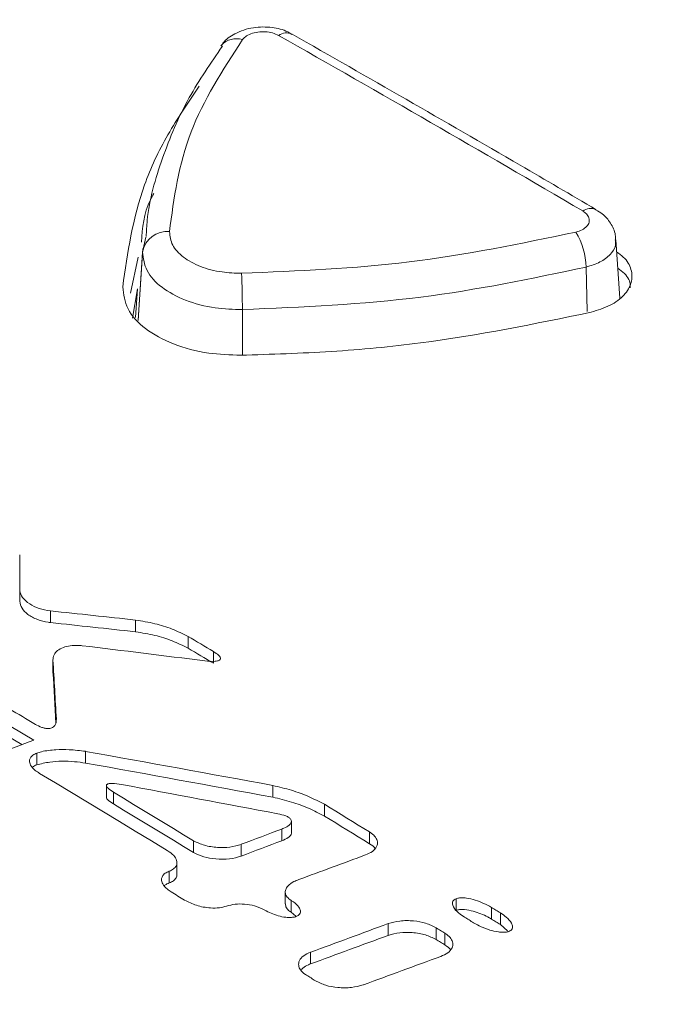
# Model space of a CAD drawing. Header units: millimetres. Extents: x 0 to 1260, y 0 to 891.
# Tile 78 of 93: x 1004 to 1022, y 753 to 781. Entities that reach past the tile are written whole.
import ezdxf

# ---------------------------------------------------------------- set-up
doc = ezdxf.new("R2010")
doc.units = ezdxf.units.MM
doc.header["$LTSCALE"] = 3

msp = doc.modelspace()

# ---------------------------------------------------------------- linework, layer by layer
at = {"color": 7, "linetype": 'Continuous', "lineweight": 15}
for p, q in [((1009.61, 780.174), (1009.623, 780.189)), ((1007.43, 774.426), (1007.516, 774.836)), ((1020.72, 773.143), (1020.616, 774.765)), ((1007.436, 774.528), (1007.307, 772.524)), ((1007.095, 773.28), (1007.308, 774.284)), ((1007.149, 772.588), (1007.29, 773.398)), ((1007.29, 773.398), (1007.232, 772.607)), ((1004.008, 764.697), (1004.008, 765.023)), ((1004.859, 764.103), (1004.859, 764.43)), ((1007.234, 763.848), (1007.234, 764.174)), ((1008.695, 763.392), (1008.695, 763.719)), ((1009.401, 762.97), (1009.401, 763.297)), ((1004.931, 763.074), (1004.931, 762.748)), ((1004.931, 762.731), (1004.931, 763.057)), ((1004.06, 760.703), (1003.441, 761.071)), ((1004.479, 760.141), (1004.479, 760.467)), ((1005.841, 760.19), (1005.841, 760.517)), ((1006.42, 759.564), (1006.42, 759.238)), ((1011.053, 759.24), (1011.053, 759.566)), ((1006.62, 759.05), (1006.62, 759.377)), ((1012.493, 758.714), (1012.493, 759.041)), ((1011.573, 758.241), (1011.573, 758.568)), ((1011.306, 758.025), (1011.306, 758.351)), ((1013.75, 757.944), (1013.75, 758.271)), ((1008.85, 757.699), (1008.85, 758.026)), ((1010.179, 757.599), (1010.179, 757.926)), ((1008.385, 757.087), (1008.385, 757.413)), ((1008.17, 756.851), (1008.17, 757.178)), ((1011.403, 756.594), (1011.403, 756.267)), ((1011.564, 756.038), (1011.564, 756.365)), ((1016.163, 756.086), (1016.163, 756.412)), ((1011.564, 756.038), (1011.695, 755.926)), ((1017.147, 755.844), (1017.147, 756.171)), ((1017.395, 755.69), (1017.395, 756.017)), ((1014.269, 755.39), (1014.269, 755.717)), ((1017.395, 755.69), (1017.596, 755.513)), ((1015.603, 755.277), (1015.603, 755.604)), ((1015.851, 755.123), (1015.851, 755.45)), ((1012.109, 754.596), (1012.109, 754.923))]:
    msp.add_line(p, q, dxfattribs=at)
at = {"color": 8, "linetype": 'Continuous', "lineweight": 15}
for p, q in [((1007.43, 774.426), (1007.308, 772.523)), ((1019.782, 774.006), (1019.812, 772.771)), ((1010.208, 772.823), (1010.21, 771.554))]:
    msp.add_line(p, q, dxfattribs=at)
at = {"color": 7, "linetype": 'Continuous', "lineweight": 15, "flags": 128}
for points in [[(985.482, 771.679), (987.846, 770.371), (990.21, 769.05), (992.575, 767.714), (994.939, 766.365), (997.304, 765.001), (999.668, 763.624), (1002.033, 762.233), (1004.397, 760.828)], [(1009.401, 763.297), (1009.312, 763.35), (1009.224, 763.402), (1009.136, 763.455), (1009.048, 763.508), (1008.959, 763.561), (1008.871, 763.613), (1008.783, 763.666), (1008.695, 763.719)], [(1008.695, 763.392), (1008.783, 763.339), (1008.871, 763.287), (1008.959, 763.234), (1009.048, 763.181), (1009.136, 763.128), (1009.224, 763.076), (1009.312, 763.023), (1009.401, 762.97)], [(1003.716, 761.701), (1003.807, 761.647), (1003.898, 761.593), (1003.989, 761.539), (1004.08, 761.485), (1004.171, 761.43), (1004.262, 761.376), (1004.353, 761.322), (1004.445, 761.268)], [(1004.556, 759.904), (1005.001, 759.637), (1005.446, 759.37), (1005.891, 759.102), (1006.336, 758.834), (1006.781, 758.565), (1007.226, 758.295), (1007.672, 758.025), (1008.117, 757.755)], [(1008.85, 758.026), (1008.572, 758.195), (1008.293, 758.364), (1008.014, 758.534), (1007.735, 758.703), (1007.456, 758.871), (1007.177, 759.04), (1006.899, 759.208), (1006.62, 759.377)], [(1006.62, 759.05), (1006.899, 758.882), (1007.177, 758.713), (1007.456, 758.545), (1007.735, 758.376), (1008.014, 758.207), (1008.293, 758.038), (1008.572, 757.868), (1008.85, 757.699)], [(1013.75, 758.271), (1013.592, 758.368), (1013.435, 758.464), (1013.278, 758.56), (1013.121, 758.656), (1012.964, 758.753), (1012.807, 758.849), (1012.65, 758.945), (1012.493, 759.041)], [(1012.493, 758.714), (1012.65, 758.618), (1012.807, 758.522), (1012.964, 758.426), (1013.121, 758.33), (1013.278, 758.233), (1013.435, 758.137), (1013.592, 758.041), (1013.75, 757.944)], [(1008.225, 756.6), (1008.271, 756.572), (1008.318, 756.543), (1008.365, 756.515), (1008.411, 756.486), (1008.458, 756.458), (1008.505, 756.429), (1008.552, 756.401), (1008.598, 756.372)], [(1017.395, 756.017), (1017.364, 756.036), (1017.333, 756.055), (1017.302, 756.075), (1017.271, 756.094), (1017.24, 756.113), (1017.209, 756.132), (1017.178, 756.152), (1017.147, 756.171)], [(1016.399, 755.896), (1016.429, 755.877), (1016.46, 755.858), (1016.491, 755.838), (1016.522, 755.819), (1016.553, 755.8), (1016.584, 755.781), (1016.615, 755.762), (1016.646, 755.742)], [(1017.147, 755.844), (1017.178, 755.825), (1017.209, 755.806), (1017.24, 755.786), (1017.271, 755.767), (1017.302, 755.748), (1017.333, 755.728), (1017.364, 755.709), (1017.395, 755.69)], [(1015.851, 755.45), (1015.82, 755.469), (1015.789, 755.488), (1015.758, 755.507), (1015.727, 755.527), (1015.696, 755.546), (1015.665, 755.565), (1015.634, 755.584), (1015.603, 755.604)], [(1015.603, 755.277), (1015.634, 755.258), (1015.665, 755.238), (1015.696, 755.219), (1015.727, 755.2), (1015.758, 755.181), (1015.789, 755.161), (1015.82, 755.142), (1015.851, 755.123)], [(1011.996, 754.279), (1012.027, 754.26), (1012.058, 754.241), (1012.089, 754.222), (1012.12, 754.203), (1012.151, 754.183), (1012.181, 754.164), (1012.212, 754.145), (1012.243, 754.126)]]:
    msp.add_lwpolyline(points, dxfattribs=at)
at = {"color": 8, "linetype": 'Continuous', "lineweight": 15}
for centre, radius, start, end in [((1010.036, 779.804), 0.566, 72.3501, 137.0283), ((1019.91, 775.27), 0.37, 65.2346, 126.2694)]:
    msp.add_arc(centre, radius, start, end, dxfattribs=at)
at = {"color": 7, "linetype": 'Continuous', "lineweight": 15}
for centre, radius, start, end in [((1011.437, 780.158), 0.374, 65.4344, 125.926), ((1008.106, 774.312), 0.686, 84.0825, 170.363), ((1017.84, 773.965), 1.943, 1.2111, 31.5495), ((987.164, 772.835), 23.044, 359.9688, 2.4854)]:
    msp.add_arc(centre, radius, start, end, dxfattribs=at)
for centre, major_axis, ratio, start_param, end_param in [((1039.95, 251.792), (-355.487, 558.73), 0.546449, 5.465258, 5.483366), ((1003.992, 233.685), (-1.201, 757.555), 0.001589, 5.489726, 5.491513), ((1003.992, 233.685), (-1.2, 757.093), 0.001589, 5.489721, 5.491509), ((996.095, 229.126), (786.878, -141.852), 0.664708, 1.675999, 1.678996), ((996.095, 229.126), (786.399, -141.765), 0.664708, 1.675991, 1.67899), ((995.025, 228.509), (769.757, -161.549), 0.673843, 1.693097, 1.697489), ((1004.519, 233.989), (-21.024, 746.017), 0.029087, 5.496791, 5.499918), ((1004.519, 233.989), (-21.012, 745.563), 0.029087, 5.497195, 5.499909), ((958.524, 207.437), (2661.899, 1038.38), 0.175241, 1.485349, 1.486091), ((991.914, 226.712), (701.588, -242.488), 0.702558, 1.782496, 1.789718), ((991.914, 226.712), (701.16, -242.341), 0.702558, 1.78248, 1.789706), ((990.986, 226.177), (698.295, -246.41), 0.703582, 1.786058, 1.792118), ((931.166, 191.644), (2759.249, 1093.644), 0.16832, 1.475197, 1.475605), ((931.166, 191.644), (2757.568, 1092.978), 0.16832, 1.475179, 1.475587), ((926.938, 189.203), (2643.56, 1027.974), 0.176607, 1.469504, 1.470206), ((916.791, 183.345), (2640.729, 1026.367), 0.17682, 1.465345, 1.466161), ((916.791, 183.345), (2639.12, 1025.741), 0.17682, 1.465322, 1.46614), ((909.704, 179.254), (2645.515, 1029.083), 0.176461, 1.462265, 1.46308)]:
    msp.add_ellipse(centre, major_axis=major_axis, ratio=ratio, start_param=start_param, end_param=end_param, dxfattribs=at)
for points, knots in [([(973.943, 707.328), (977.353, 708.212), (984.181, 709.983), (994.298, 712.798), (1004.205, 715.846), (1013.76, 719.224), (1022.385, 722.795), (1029.91, 726.631), (1036.362, 730.634), (1042.253, 734.919), (1048.034, 739.8), (1053.747, 745.234), (1059.717, 751.099), (1065.841, 756.905), (1072.443, 762.517), (1079.595, 767.598), (1087.351, 772.05), (1095.376, 775.998), (1103.82, 779.65), (1112.712, 783.129), (1121.962, 786.491), (1128.326, 788.69), (1131.508, 789.79)], [0, 0, 0, 0, 0.051658, 0.103451, 0.155176, 0.206737, 0.2582, 0.301639, 0.345242, 0.388927, 0.432477, 0.486699, 0.541062, 0.59534, 0.64939, 0.703348, 0.751777, 0.800326, 0.848961, 0.897507, 0.948751, 1, 1, 1, 1]), ([(1131.609, 789.559), (1128.426, 788.477), (1122.059, 786.314), (1114.856, 783.731), (1107.233, 780.851), (1099.277, 777.642), (1090.877, 773.726), (1084.558, 770.344), (1079.28, 767.211), (1073.746, 763.363), (1068.101, 758.777), (1061.979, 753.206), (1055.359, 746.678), (1048.493, 740.08), (1041.825, 734.403), (1035.257, 729.634), (1027.705, 725.274), (1018.793, 721.105), (1008.673, 717.22), (997.441, 713.572), (985.856, 710.226), (977.968, 708.134), (974.023, 707.088)], [0, 0, 0, 0, 0.051216, 0.102447, 0.117423, 0.177348, 0.236657, 0.266552, 0.296442, 0.341252, 0.386149, 0.431032, 0.499132, 0.567219, 0.615226, 0.663196, 0.712798, 0.762427, 0.821385, 0.88038, 0.940184, 1, 1, 1, 1]), ([(974.284, 705.612), (977.729, 706.386), (984.621, 707.937), (994.711, 710.382), (1004.499, 713.017), (1013.534, 715.806), (1021.881, 718.842), (1029.545, 722.145), (1036.685, 725.946), (1042.556, 729.859), (1047.393, 733.631), (1052.792, 738.294), (1059.058, 744.311), (1066.407, 751.596), (1072.914, 757.532), (1078.672, 762.055), (1083.32, 765.308), (1088.328, 768.407), (1094.712, 771.978), (1102.611, 775.915), (1112.105, 780.146), (1121.904, 784.187), (1128.578, 786.791), (1131.917, 788.094)], [0, 0, 0, 0, 0.05109, 0.1022, 0.151087, 0.200104, 0.243454, 0.28707, 0.331827, 0.377103, 0.410479, 0.443864, 0.510992, 0.578065, 0.64519, 0.678554, 0.712014, 0.745785, 0.77965, 0.83443, 0.889394, 0.944676, 1, 1, 1, 1]), ([(1011.584, 780.486), (1011.547, 780.511), (1011.39, 780.62), (1011.019, 780.699), (1010.495, 780.704), (1010.023, 780.54), (1009.719, 780.342), (1009.635, 780.192), (1009.62, 780.166)], [0, 0, 0, 0, 0.0635793, 0.270492, 0.5057046, 0.7567407, 0.9568948, 1, 1, 1, 1]), ([(1011.218, 780.46), (1011.163, 780.486), (1011.055, 780.536), (1010.848, 780.567), (1010.637, 780.559), (1010.442, 780.511), (1010.292, 780.435), (1010.234, 780.371), (1010.208, 780.343)], [0, 0, 0, 0, 0.17253, 0.34502, 0.517442, 0.689795, 0.862108, 1, 1, 1, 1]), ([(1020.066, 775.606), (1019.36, 776.02), (1016.534, 777.676), (1013.71, 779.288), (1011.592, 780.498)], [0, 0, 0, 0, 0.250001, 1, 1, 1, 1]), ([(1009.654, 780.162), (1009.327, 779.688), (1008.63, 778.68), (1007.954, 777.047), (1007.569, 775.744), (1007.536, 775.007), (1007.53, 774.857)], [0, 0, 0, 0, 0.282422, 0.601265, 0.918786, 1, 1, 1, 1]), ([(1010.208, 780.343), (1009.662, 779.495), (1008.551, 777.769), (1008.303, 775.93), (1008.177, 774.994)], [0, 0, 0, 0, 0.49139, 1, 1, 1, 1]), ([(1009.008, 779.05), (1008.702, 778.601), (1008.09, 777.702), (1007.219, 775.845), (1007.012, 774.407), (1006.875, 773.453)], [0, 0, 0, 0, 0.251468, 0.502939, 1, 1, 1, 1]), ([(1017.369, 748.191), (1014.933, 748.967), (1010.043, 750.525), (1003.043, 753.232), (996.321, 756.206), (990.055, 759.413), (984.304, 762.8), (979.068, 766.357), (974.333, 770.117), (970.556, 773.636), (968.548, 775.918), (967.73, 776.847)], [0, 0, 0, 0, 0.112907, 0.226593, 0.342745, 0.459753, 0.572661, 0.686357, 0.80253, 0.919556, 1, 1, 1, 1]), ([(1017.144, 747.273), (1015.157, 747.898), (1010.688, 749.305), (1004.037, 751.795), (997.194, 754.726), (990.696, 757.936), (984.689, 761.35), (979.23, 764.923), (974.334, 768.646), (969.915, 772.549), (967.488, 775.274), (966.269, 776.642)], [0, 0, 0, 0, 0.089518, 0.201425, 0.314111, 0.429233, 0.545192, 0.656896, 0.769364, 0.884258, 1, 1, 1, 1]), ([(966.382, 776.71), (967.555, 775.392), (969.908, 772.747), (974.241, 768.889), (979.164, 765.119), (984.647, 761.522), (990.596, 758.133), (996.988, 754.954), (1003.886, 751.98), (1010.659, 749.435), (1015.213, 748.001), (1017.196, 747.376)], [0, 0, 0, 0, 0.111688, 0.224157, 0.339066, 0.454808, 0.566729, 0.679415, 0.794527, 0.910482, 1, 1, 1, 1]), ([(1017.236, 748.041), (1014.588, 748.865), (1009.272, 750.519), (1001.658, 753.465), (994.354, 756.755), (988.038, 760.117), (982.695, 763.406), (978.203, 766.558), (974.119, 769.868), (970.477, 773.274), (968.468, 775.613), (967.478, 776.766)], [0, 0, 0, 0, 0.121601, 0.244244, 0.371536, 0.500042, 0.598872, 0.698265, 0.799415, 0.901167, 1, 1, 1, 1]), ([(1007.396, 774.7), (1007.425, 775.101), (1007.459, 775.563), (1007.709, 775.998), (1007.742, 776.056)], [0, 0, 0, 0, 0.866988, 1, 1, 1, 1]), ([(1019.495, 774.981), (1019.557, 775.001), (1019.68, 775.039), (1019.809, 775.138), (1019.878, 775.254), (1019.874, 775.377), (1019.809, 775.488), (1019.728, 775.544), (1019.691, 775.569)], [0, 0, 0, 0, 0.172317, 0.344628, 0.5169735, 0.6893875, 0.861874, 1, 1, 1, 1]), ([(1020.6, 774.765), (1020.601, 774.811), (1020.605, 774.978), (1020.472, 775.239), (1020.281, 775.475), (1020.118, 775.562), (1020.058, 775.595)], [0, 0, 0, 0, 0.13275, 0.4755, 0.805104, 1, 1, 1, 1]), ([(1008.177, 774.994), (1008.192, 774.868), (1008.222, 774.615), (1008.541, 774.272), (1009.022, 774.009), (1009.6, 773.853), (1010.003, 773.84), (1010.186, 773.835)], [0, 0, 0, 0, 0.2066788, 0.4134206, 0.6201932, 0.8269403, 1, 1, 1, 1]), ([(1010.186, 773.835), (1011.757, 773.9), (1014.954, 774.034), (1017.964, 774.662), (1019.495, 774.981)], [0, 0, 0, 0, 0.491396, 1, 1, 1, 1]), ([(1010.208, 772.823), (1009.954, 772.831), (1009.397, 772.848), (1008.597, 773.063), (1007.932, 773.427), (1007.492, 773.901), (1007.45, 774.251), (1007.43, 774.426)], [0, 0, 0, 0, 0.173099, 0.379832, 0.586561, 0.793281, 1, 1, 1, 1]), ([(1019.922, 772.75), (1020.107, 772.807), (1020.478, 772.923), (1020.867, 773.22), (1021.075, 773.571), (1021.064, 773.942), (1020.9, 774.24), (1020.702, 774.38), (1020.638, 774.426)], [0, 0, 0, 0, 0.182506, 0.36502, 0.547714, 0.730221, 0.912747, 1, 1, 1, 1]), ([(1019.782, 774.006), (1018.262, 773.687), (1015.169, 773.037), (1011.881, 772.895), (1010.208, 772.823)], [0, 0, 0, 0, 0.4914, 1, 1, 1, 1]), ([(1020.667, 773.979), (1020.732, 773.93), (1020.918, 773.789), (1021.03, 773.585), (1021.011, 773.448), (1021.008, 773.425)], [0, 0, 0, 0, 0.310719, 0.885635, 1, 1, 1, 1]), ([(1006.875, 773.453), (1006.899, 773.246), (1006.948, 772.832), (1007.469, 772.271), (1008.256, 771.84), (1009.204, 771.583), (1009.865, 771.562), (1010.168, 771.552)], [0, 0, 0, 0, 0.206346, 0.412708, 0.61975, 0.82599, 1, 1, 1, 1]), ([(1010.168, 771.552), (1011.008, 771.578), (1012.687, 771.631), (1015.996, 771.943), (1018.355, 772.428), (1019.922, 772.75)], [0, 0, 0, 0, 0.251469, 0.502939, 1, 1, 1, 1]), ([(1004.859, 764.43), (1004.751, 764.449), (1004.534, 764.487), (1004.264, 764.623), (1004.075, 764.792), (1004.011, 764.937), (1004.008, 765.011), (1004.008, 765.023)], [0, 0, 0, 0, 0.2369803, 0.4729393, 0.7298159, 0.956962, 1, 1, 1, 1]), ([(1004.008, 764.697), (1004.02, 764.631), (1004.046, 764.5), (1004.227, 764.322), (1004.48, 764.184), (1004.713, 764.121), (1004.839, 764.106), (1004.859, 764.103)], [0, 0, 0, 0, 0.2365881, 0.4721474, 0.7287601, 0.9564489, 1, 1, 1, 1]), ([(1008.695, 763.719), (1008.55, 763.79), (1008.266, 763.93), (1007.769, 764.085), (1007.414, 764.144), (1007.234, 764.174)], [0, 0, 0, 0, 0.337075, 0.663731, 1, 1, 1, 1]), ([(1007.234, 763.848), (1007.415, 763.817), (1007.77, 763.758), (1008.267, 763.603), (1008.551, 763.463), (1008.695, 763.392)], [0, 0, 0, 0, 0.337092, 0.66375, 1, 1, 1, 1]), ([(1004.931, 763.057), (1004.936, 763.108), (1004.944, 763.203), (1005.052, 763.327), (1005.211, 763.415), (1005.411, 763.464), (1005.595, 763.474), (1005.708, 763.463), (1005.749, 763.459)], [0, 0, 0, 0, 0.207829, 0.384522, 0.5617, 0.727728, 0.89899, 1, 1, 1, 1]), ([(1009.164, 763.038), (1009.259, 763.028), (1009.376, 763.015), (1009.507, 763.033), (1009.554, 763.048), (1009.583, 763.067), (1009.597, 763.091), (1009.597, 763.125), (1009.556, 763.191), (1009.48, 763.248), (1009.414, 763.288), (1009.401, 763.297)], [0, 0, 0, 0, 0.318594, 0.392546, 0.451066, 0.494872, 0.538788, 0.593528, 0.684419, 0.933054, 1, 1, 1, 1]), ([(1004.445, 761.268), (1004.5, 761.237), (1004.581, 761.193), (1004.709, 761.157), (1004.797, 761.148), (1004.871, 761.158), (1004.928, 761.181), (1004.983, 761.225), (1005.024, 761.304), (1005.025, 761.37), (1005.026, 761.41)], [0, 0, 0, 0, 0.23394, 0.335534, 0.438194, 0.502591, 0.567052, 0.651163, 0.789188, 1, 1, 1, 1]), ([(1004.479, 760.467), (1004.44, 760.45), (1004.363, 760.415), (1004.296, 760.338), (1004.27, 760.243), (1004.306, 760.119), (1004.411, 759.999), (1004.516, 759.931), (1004.556, 759.904)], [0, 0, 0, 0, 0.131874, 0.264061, 0.392216, 0.578168, 0.836959, 1, 1, 1, 1]), ([(1005.841, 760.517), (1005.688, 760.536), (1005.415, 760.572), (1004.999, 760.564), (1004.688, 760.533), (1004.522, 760.481), (1004.479, 760.467)], [0, 0, 0, 0, 0.333206, 0.595736, 0.892736, 1, 1, 1, 1]), ([(1004.365, 760.073), (1004.38, 760.086), (1004.41, 760.114), (1004.456, 760.132), (1004.479, 760.141)], [0, 0, 0, 0, 0.503581, 1, 1, 1, 1]), ([(1004.479, 760.141), (1004.597, 760.17), (1004.928, 760.251), (1005.41, 760.249), (1005.738, 760.204), (1005.841, 760.19)], [0, 0, 0, 0, 0.27721, 0.772713, 1, 1, 1, 1]), ([(1006.62, 759.377), (1006.564, 759.412), (1006.486, 759.461), (1006.429, 759.528), (1006.418, 759.561), (1006.422, 759.582), (1006.437, 759.598), (1006.461, 759.61), (1006.508, 759.621), (1006.639, 759.626), (1006.751, 759.607), (1006.837, 759.592)], [0, 0, 0, 0, 0.284967, 0.393205, 0.437304, 0.481847, 0.513644, 0.545379, 0.595004, 0.689795, 1, 1, 1, 1]), ([(1012.493, 759.041), (1012.349, 759.116), (1012.064, 759.264), (1011.577, 759.442), (1011.229, 759.525), (1011.053, 759.566)], [0, 0, 0, 0, 0.3373391, 0.6654814, 1, 1, 1, 1]), ([(1011.053, 759.24), (1011.231, 759.197), (1011.58, 759.114), (1012.067, 758.936), (1012.35, 758.789), (1012.493, 758.714)], [0, 0, 0, 0, 0.3373488, 0.6654914, 1, 1, 1, 1]), ([(1006.421, 759.238), (1006.422, 759.231), (1006.423, 759.209), (1006.48, 759.14), (1006.559, 759.089), (1006.62, 759.05)], [0, 0, 0, 0, 0.084971, 0.29974, 1, 1, 1, 1]), ([(1011.196, 758.779), (1011.274, 758.762), (1011.385, 758.737), (1011.504, 758.676), (1011.56, 758.624), (1011.577, 758.57), (1011.562, 758.514), (1011.498, 758.443), (1011.402, 758.39), (1011.326, 758.36), (1011.306, 758.351)], [0, 0, 0, 0, 0.238766, 0.344338, 0.450852, 0.53157, 0.612158, 0.729318, 0.92548, 1, 1, 1, 1]), ([(1011.306, 758.025), (1011.372, 758.053), (1011.468, 758.093), (1011.548, 758.169), (1011.577, 758.214), (1011.571, 758.238), (1011.571, 758.241)], [0, 0, 0, 0, 0.514505, 0.74259, 0.97271, 1, 1, 1, 1]), ([(1013.636, 757.63), (1013.705, 757.661), (1013.843, 757.722), (1013.959, 757.857), (1013.982, 757.997), (1013.926, 758.127), (1013.835, 758.216), (1013.767, 758.26), (1013.75, 758.271)], [0, 0, 0, 0, 0.206714, 0.414667, 0.59414, 0.763455, 0.940946, 1, 1, 1, 1]), ([(1010.179, 757.926), (1010.075, 757.896), (1009.869, 757.837), (1009.506, 757.833), (1009.143, 757.885), (1008.947, 757.979), (1008.85, 758.026)], [0, 0, 0, 0, 0.241403, 0.4815742, 0.7463258, 1, 1, 1, 1]), ([(1013.75, 757.944), (1013.814, 757.905), (1013.88, 757.866), (1013.902, 757.815), (1013.902, 757.815)], [0, 0, 0, 0, 0.989665, 1, 1, 1, 1]), ([(1008.117, 757.755), (1008.182, 757.709), (1008.299, 757.627), (1008.383, 757.489), (1008.39, 757.372), (1008.34, 757.277), (1008.258, 757.214), (1008.193, 757.187), (1008.17, 757.178)], [0, 0, 0, 0, 0.26636, 0.478416, 0.645235, 0.785817, 0.926708, 1, 1, 1, 1]), ([(1008.85, 757.699), (1008.942, 757.654), (1009.124, 757.566), (1009.477, 757.508), (1009.848, 757.505), (1010.07, 757.568), (1010.179, 757.599)], [0, 0, 0, 0, 0.24193, 0.482623, 0.747948, 1, 1, 1, 1]), ([(1008.17, 757.178), (1008.129, 757.16), (1008.046, 757.123), (1007.973, 757.04), (1007.946, 756.938), (1007.983, 756.81), (1008.087, 756.691), (1008.188, 756.625), (1008.225, 756.6)], [0, 0, 0, 0, 0.139545, 0.279462, 0.41468, 0.60211, 0.85426, 1, 1, 1, 1]), ([(1008.17, 756.851), (1008.212, 756.87), (1008.296, 756.907), (1008.364, 756.99), (1008.392, 757.053), (1008.384, 757.084), (1008.383, 757.087)], [0, 0, 0, 0, 0.32892, 0.658722, 0.977411, 1, 1, 1, 1]), ([(1008.036, 756.77), (1008.057, 756.789), (1008.094, 756.821), (1008.148, 756.843), (1008.17, 756.851)], [0, 0, 0, 0, 0.583224, 1, 1, 1, 1]), ([(1011.564, 756.365), (1011.524, 756.394), (1011.445, 756.452), (1011.396, 756.559), (1011.407, 756.668), (1011.484, 756.783), (1011.615, 756.879), (1011.732, 756.927), (1011.777, 756.946)], [0, 0, 0, 0, 0.157881, 0.316306, 0.466179, 0.626008, 0.855653, 1, 1, 1, 1]), ([(1008.598, 756.372), (1008.704, 756.319), (1008.915, 756.212), (1009.266, 756.15), (1009.561, 756.148), (1009.7, 756.186), (1009.764, 756.204)], [0, 0, 0, 0, 0.319007, 0.638293, 0.834147, 1, 1, 1, 1]), ([(1009.764, 756.204), (1009.843, 756.225), (1010, 756.268), (1010.276, 756.266), (1010.572, 756.221), (1010.74, 756.139), (1010.83, 756.095)], [0, 0, 0, 0, 0.226198, 0.450761, 0.705194, 1, 1, 1, 1]), ([(1011.405, 756.267), (1011.41, 756.23), (1011.421, 756.158), (1011.497, 756.082), (1011.55, 756.047), (1011.564, 756.038)], [0, 0, 0, 0, 0.441353, 0.856911, 1, 1, 1, 1]), ([(1011.707, 755.916), (1011.732, 755.928), (1011.782, 755.951), (1011.822, 756.008), (1011.829, 756.085), (1011.777, 756.198), (1011.674, 756.294), (1011.586, 756.351), (1011.564, 756.365)], [0, 0, 0, 0, 0.110603, 0.221249, 0.353158, 0.555396, 0.887967, 1, 1, 1, 1]), ([(1016.163, 756.412), (1016.143, 756.403), (1016.102, 756.384), (1016.064, 756.337), (1016.051, 756.269), (1016.093, 756.154), (1016.213, 756.021), (1016.341, 755.935), (1016.399, 755.896)], [0, 0, 0, 0, 0.078539, 0.157086, 0.259878, 0.427224, 0.740517, 1, 1, 1, 1]), ([(1017.147, 756.171), (1017.003, 756.247), (1016.795, 756.357), (1016.49, 756.428), (1016.323, 756.44), (1016.222, 756.431), (1016.178, 756.417), (1016.163, 756.412)], [0, 0, 0, 0, 0.503813, 0.729809, 0.861499, 0.954253, 1, 1, 1, 1]), ([(1010.83, 756.095), (1010.95, 756.035), (1011.126, 755.945), (1011.398, 755.892), (1011.563, 755.885), (1011.66, 755.9), (1011.7, 755.913), (1011.707, 755.916)], [0, 0, 0, 0, 0.470144, 0.69374, 0.859063, 0.972437, 1, 1, 1, 1]), ([(1016.163, 756.086), (1016.193, 756.094), (1016.265, 756.113), (1016.434, 756.109), (1016.713, 756.054), (1016.963, 755.953), (1017.113, 755.864), (1017.147, 755.844)], [0, 0, 0, 0, 0.089107, 0.214344, 0.443226, 0.871321, 1, 1, 1, 1]), ([(1017.63, 755.499), (1017.651, 755.508), (1017.691, 755.527), (1017.729, 755.574), (1017.742, 755.643), (1017.7, 755.759), (1017.58, 755.891), (1017.452, 755.978), (1017.395, 756.017)], [0, 0, 0, 0, 0.078567, 0.157139, 0.260056, 0.427619, 0.741075, 1, 1, 1, 1]), ([(1015.603, 755.604), (1015.51, 755.65), (1015.326, 755.742), (1014.968, 755.802), (1014.598, 755.807), (1014.375, 755.746), (1014.269, 755.717)], [0, 0, 0, 0, 0.244238, 0.487225, 0.755078, 1, 1, 1, 1]), ([(1016.646, 755.742), (1016.789, 755.666), (1016.997, 755.556), (1017.303, 755.485), (1017.471, 755.472), (1017.571, 755.48), (1017.616, 755.494), (1017.63, 755.499)], [0, 0, 0, 0, 0.503486, 0.729745, 0.862036, 0.955325, 1, 1, 1, 1]), ([(1014.269, 755.39), (1014.375, 755.419), (1014.585, 755.477), (1014.952, 755.477), (1015.314, 755.42), (1015.509, 755.323), (1015.603, 755.277)], [0, 0, 0, 0, 0.243336, 0.485407, 0.752624, 1, 1, 1, 1]), ([(1015.736, 754.805), (1015.805, 754.835), (1015.944, 754.897), (1016.06, 755.032), (1016.083, 755.173), (1016.027, 755.304), (1015.936, 755.394), (1015.868, 755.439), (1015.851, 755.45)], [0, 0, 0, 0, 0.207243, 0.41576, 0.594963, 0.763764, 0.940989, 1, 1, 1, 1]), ([(1012.109, 754.923), (1012.04, 754.893), (1011.902, 754.831), (1011.786, 754.696), (1011.763, 754.555), (1011.82, 754.424), (1011.911, 754.334), (1011.979, 754.29), (1011.996, 754.279)], [0, 0, 0, 0, 0.2070596, 0.4153604, 0.5950775, 0.7644494, 0.941975, 1, 1, 1, 1]), ([(1015.851, 755.123), (1015.915, 755.083), (1015.981, 755.043), (1016.004, 754.991), (1016.004, 754.991)], [0, 0, 0, 0, 0.984479, 1, 1, 1, 1]), ([(1011.842, 754.415), (1011.858, 754.437), (1011.904, 754.5), (1012.009, 754.557), (1012.089, 754.589), (1012.109, 754.596)], [0, 0, 0, 0, 0.292198, 0.826414, 1, 1, 1, 1]), ([(1012.243, 754.126), (1012.336, 754.08), (1012.52, 753.988), (1012.878, 753.927), (1013.248, 753.922), (1013.471, 753.983), (1013.577, 754.012)], [0, 0, 0, 0, 0.244058, 0.486828, 0.755142, 1, 1, 1, 1])]:
    msp.add_open_spline(points, degree=3, knots=knots, dxfattribs=at)
at = {"color": 8, "linetype": 'Continuous', "lineweight": 15}
for points, knots in [([(1130.086, 787.112), (1127.126, 785.974), (1120.558, 783.448), (1110.572, 779.34), (1100.274, 774.692), (1090.672, 769.733), (1081.94, 764.405), (1073.936, 758.343), (1066.485, 751.557), (1059.96, 745.086), (1054.142, 739.46), (1048.896, 734.733), (1043.242, 730.225), (1036.99, 726.052), (1029.998, 722.258), (1022.25, 718.874), (1013.718, 715.747), (1004.573, 712.9), (994.79, 710.235), (984.694, 707.746), (977.803, 706.162), (974.357, 705.37)], [0, 0, 0, 0, 0.049557, 0.109958, 0.170797, 0.231611, 0.289309, 0.347539, 0.41529, 0.483087, 0.52826, 0.573432, 0.618544, 0.662472, 0.706385, 0.751997, 0.79763, 0.847064, 0.896661, 0.948314, 1, 1, 1, 1]), ([(1020.597, 774.764), (1020.603, 774.712), (1020.618, 774.571), (1020.47, 774.351), (1020.19, 774.134), (1019.918, 774.049), (1019.782, 774.006)], [0, 0, 0, 0, 0.162276, 0.44152, 0.72076, 1, 1, 1, 1])]:
    msp.add_open_spline(points, degree=3, knots=knots, dxfattribs=at)

doc.saveas('drawing.dxf')
